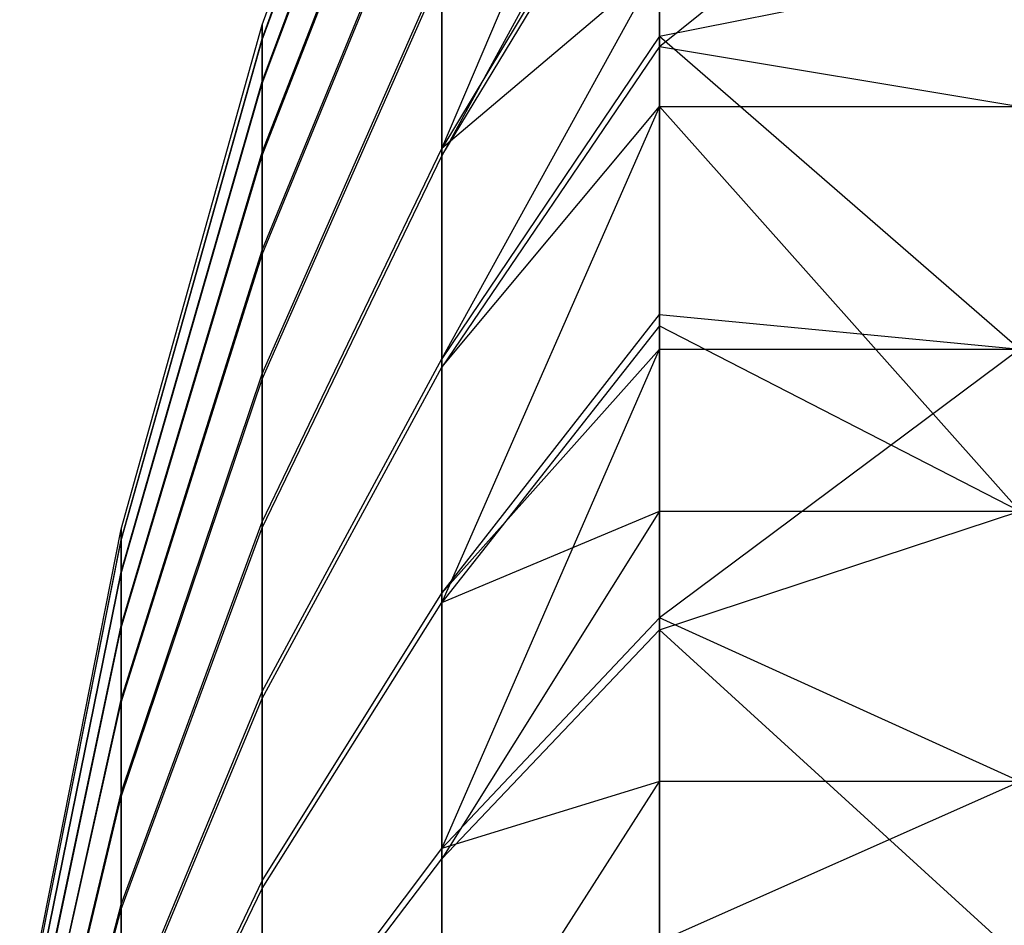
# Model space of a CAD drawing. Extents: x 0.1 to 26.5, y -19.1 to 0.
# Tile 37 of 256: x 8.013 to 8.149, y -0.829 to -0.704. Entities that reach past the tile are written whole.
import ezdxf

# ---------------------------------------------------------------- set-up
doc = ezdxf.new("R2010")
doc.units = 0
doc.header["$LTSCALE"] = 2.54
doc.layers.get('0').update_dxf_attribs({"linetype": 'CONTINUOUS'})

# ---------------------------------------------------------------- blocks, each defined once
blk = doc.blocks.new('7777_STL')
at = {"color": 0}
for p, q in [((8.04646, -0.70444, 17.9506), (8.0714, -0.63626, 17.95076)), ((8.04646, -0.70444, 17.9506), (8.0714, -0.63626, 17.95076)), ((8.04646, -0.70637, 17.9168), (8.0714, -0.63865, 17.90889)), ((8.04646, -0.70637, 17.9168), (8.0714, -0.63865, 17.90889)), ((8.04646, -0.70653, 17.9844), (8.0714, -0.63884, 17.99262)), ((8.04646, -0.70653, 17.9844), (8.0714, -0.63884, 17.99262)), ((8.04646, -0.71229, 17.88346), (8.0714, -0.64598, 17.86759)), ((8.04646, -0.71229, 17.88346), (8.0714, -0.64598, 17.86759)), ((8.04646, -0.71259, 18.01771), (8.0714, -0.64636, 18.03388)), ((8.04646, -0.71259, 18.01771), (8.0714, -0.64636, 18.03388)), ((8.0714, -0.72157, 17.71949), (8.10157, -0.65073, 17.70269)), ((8.0714, -0.72157, 17.71949), (8.10157, -0.65073, 17.70269)), ((8.04646, -0.7221, 17.85105), (8.0714, -0.65813, 17.82746)), ((8.04646, -0.7221, 17.85105), (8.0714, -0.65813, 17.82746)), ((8.04646, -0.72256, 18.05007), (8.0714, -0.65869, 18.07396)), ((8.04646, -0.72256, 18.05007), (8.0714, -0.65869, 18.07396)), ((8.10157, -0.66719, 18.21837), (8.0714, -0.72262, 18.18164)), ((8.10157, -0.66719, 18.21837), (8.0714, -0.72262, 18.18164)), ((8.10157, -0.70744, 18.26049), (8.15157, -0.66719, 18.21837)), ((8.10157, -0.70744, 18.26049), (8.15157, -0.66719, 18.21837)), ((8.10157, -0.67145, 17.67649), (8.0714, -0.72157, 17.71949)), ((8.10157, -0.67145, 17.67649), (8.0714, -0.72157, 17.71949)), ((8.0714, -0.72262, 18.18164), (8.10157, -0.6727, 18.22486)), ((8.0714, -0.72262, 18.18164), (8.10157, -0.6727, 18.22486)), ((8.10157, -0.70744, 18.26049), (8.10157, -0.6727, 18.22486)), ((8.10157, -0.70744, 18.26049), (8.10157, -0.6727, 18.22486)), ((8.04646, -0.73568, 17.82003), (8.0714, -0.67495, 17.78904)), ((8.04646, -0.73568, 17.82003), (8.0714, -0.67495, 17.78904)), ((8.04646, -0.73628, 18.08103), (8.0714, -0.67569, 18.1123)), ((8.04646, -0.73628, 18.08103), (8.0714, -0.67569, 18.1123)), ((8.04646, -0.75284, 17.79084), (8.0714, -0.6962, 17.75288)), ((8.04646, -0.75284, 17.79084), (8.0714, -0.6962, 17.75288)), ((8.0714, -0.75072, 17.68933), (8.10157, -0.69606, 17.65018)), ((8.10157, -0.69606, 17.65018), (8.0714, -0.72157, 17.71949)), ((8.10157, -0.69606, 17.65018), (8.0714, -0.72157, 17.71949)), ((8.0714, -0.75072, 17.68933), (8.10157, -0.69606, 17.65018)), ((8.0714, -0.72157, 17.71949), (8.0714, -0.6962, 17.75288)), ((8.0714, -0.72157, 17.71949), (8.0714, -0.6962, 17.75288)), ((8.10157, -0.69606, 17.65018), (8.10157, -0.70603, 17.64071)), ((8.10157, -0.70603, 17.64071), (8.15157, -0.69606, 17.65018)), ((8.10157, -0.70603, 17.64071), (8.15157, -0.69606, 17.65018)), ((8.10157, -0.69606, 17.65018), (8.10157, -0.70603, 17.64071)), ((8.04646, -0.75356, 18.11014), (8.0714, -0.6971, 18.14836)), ((8.04646, -0.75356, 18.11014), (8.0714, -0.6971, 18.14836)), ((8.0714, -0.6971, 18.14836), (8.0714, -0.72262, 18.18164)), ((8.0714, -0.6971, 18.14836), (8.0714, -0.72262, 18.18164)), ((8.02691, -0.77436, 17.95044), (8.04646, -0.70444, 17.9506)), ((8.02691, -0.77436, 17.95044), (8.04646, -0.70444, 17.9506)), ((8.04646, -0.70637, 17.9168), (8.04646, -0.70444, 17.9506)), ((8.04646, -0.70637, 17.9168), (8.04646, -0.70444, 17.9506)), ((8.04646, -0.70444, 17.9506), (8.04646, -0.70653, 17.9844)), ((8.04646, -0.70444, 17.9506), (8.04646, -0.70653, 17.9844)), ((8.02691, -0.77582, 17.92491), (8.04646, -0.70637, 17.9168)), ((8.02691, -0.77582, 17.92491), (8.04646, -0.70637, 17.9168)), ((8.02691, -0.77593, 17.97597), (8.04646, -0.70653, 17.9844)), ((8.02691, -0.77593, 17.97597), (8.04646, -0.70653, 17.9844)), ((8.04646, -0.71229, 17.88346), (8.04646, -0.70637, 17.9168)), ((8.04646, -0.71229, 17.88346), (8.04646, -0.70637, 17.9168)), ((8.04646, -0.70653, 17.9844), (8.04646, -0.71259, 18.01771)), ((8.04646, -0.70653, 17.9844), (8.04646, -0.71259, 18.01771)), ((8.10157, -0.70603, 17.64071), (8.0714, -0.75072, 17.68933)), ((8.10157, -0.70603, 17.64071), (8.0714, -0.75072, 17.68933)), ((8.10157, -0.70603, 17.64071), (8.10157, -0.7446, 17.60927)), ((8.10157, -0.70603, 17.64071), (8.10157, -0.7446, 17.60927)), ((8.10157, -0.70603, 17.64071), (8.15157, -0.74941, 17.60585)), ((8.10157, -0.70603, 17.64071), (8.15157, -0.74941, 17.60585)), ((8.10157, -0.70744, 18.26049), (8.0714, -0.7519, 18.21166)), ((8.10157, -0.70744, 18.26049), (8.0714, -0.7519, 18.21166)), ((8.10157, -0.71577, 18.26788), (8.10157, -0.70744, 18.26049)), ((8.10157, -0.70744, 18.26049), (8.15157, -0.71577, 18.26788)), ((8.10157, -0.70744, 18.26049), (8.15157, -0.71577, 18.26788)), ((8.10157, -0.71577, 18.26788), (8.10157, -0.70744, 18.26049)), ((8.02691, -0.78028, 17.89973), (8.04646, -0.71229, 17.88346)), ((8.02691, -0.78028, 17.89973), (8.04646, -0.71229, 17.88346)), ((8.02691, -0.78051, 18.00114), (8.04646, -0.71259, 18.01771)), ((8.02691, -0.78051, 18.00114), (8.04646, -0.71259, 18.01771)), ((8.04646, -0.7221, 17.85105), (8.04646, -0.71229, 17.88346)), ((8.04646, -0.7221, 17.85105), (8.04646, -0.71229, 17.88346)), ((8.04646, -0.71259, 18.01771), (8.04646, -0.72256, 18.05007)), ((8.04646, -0.71259, 18.01771), (8.04646, -0.72256, 18.05007)), ((8.0714, -0.7519, 18.21166), (8.10157, -0.71577, 18.26788)), ((8.10157, -0.71577, 18.26788), (8.0714, -0.78453, 18.23801)), ((8.10157, -0.71577, 18.26788), (8.0714, -0.78453, 18.23801)), ((8.0714, -0.7519, 18.21166), (8.10157, -0.71577, 18.26788)), ((8.10157, -0.74615, 18.29175), (8.10157, -0.71577, 18.26788)), ((8.10157, -0.71577, 18.26788), (8.15157, -0.71577, 18.26788)), ((8.10157, -0.71577, 18.26788), (8.15157, -0.71577, 18.26788)), ((8.10157, -0.71577, 18.26788), (8.15157, -0.77185, 18.30871)), ((8.10157, -0.71577, 18.26788), (8.15157, -0.77185, 18.30871)), ((8.10157, -0.74615, 18.29175), (8.10157, -0.71577, 18.26788)), ((8.02691, -0.7877, 17.87525), (8.04646, -0.7221, 17.85105)), ((8.02691, -0.7877, 17.87525), (8.04646, -0.7221, 17.85105)), ((8.04646, -0.77332, 17.76388), (8.0714, -0.72157, 17.71949)), ((8.04646, -0.77332, 17.76388), (8.0714, -0.72157, 17.71949)), ((8.04646, -0.73568, 17.82003), (8.04646, -0.7221, 17.85105)), ((8.04646, -0.73568, 17.82003), (8.04646, -0.7221, 17.85105)), ((8.0714, -0.75072, 17.68933), (8.0714, -0.72157, 17.71949)), ((8.0714, -0.75072, 17.68933), (8.0714, -0.72157, 17.71949)), ((8.02691, -0.78804, 18.02558), (8.04646, -0.72256, 18.05007)), ((8.02691, -0.78804, 18.02558), (8.04646, -0.72256, 18.05007)), ((8.04646, -0.72256, 18.05007), (8.04646, -0.73628, 18.08103)), ((8.04646, -0.72256, 18.05007), (8.04646, -0.73628, 18.08103)), ((8.04646, -0.77417, 18.13701), (8.0714, -0.72262, 18.18164)), ((8.04646, -0.77417, 18.13701), (8.0714, -0.72262, 18.18164)), ((8.0714, -0.72262, 18.18164), (8.0714, -0.7519, 18.21166)), ((8.0714, -0.72262, 18.18164), (8.0714, -0.7519, 18.21166)), ((8.02691, -0.79796, 17.85182), (8.04646, -0.73568, 17.82003)), ((8.02691, -0.79796, 17.85182), (8.04646, -0.73568, 17.82003)), ((8.04646, -0.75284, 17.79084), (8.04646, -0.73568, 17.82003)), ((8.04646, -0.75284, 17.79084), (8.04646, -0.73568, 17.82003)), ((8.02691, -0.7984, 18.04896), (8.04646, -0.73628, 18.08103)), ((8.02691, -0.7984, 18.04896), (8.04646, -0.73628, 18.08103)), ((8.04646, -0.73628, 18.08103), (8.04646, -0.75356, 18.11014)), ((8.04646, -0.73628, 18.08103), (8.04646, -0.75356, 18.11014)), ((8.0714, -0.78322, 17.66283), (8.10157, -0.7446, 17.60927)), ((8.0714, -0.78322, 17.66283), (8.10157, -0.7446, 17.60927)), ((8.10157, -0.7446, 17.60927), (8.10157, -0.74941, 17.60585)), ((8.10157, -0.7446, 17.60927), (8.10157, -0.74941, 17.60585)), ((8.10157, -0.7446, 17.60927), (8.15157, -0.74941, 17.60585)), ((8.10157, -0.7446, 17.60927), (8.15157, -0.74941, 17.60585)), ((8.10157, -0.74615, 18.29175), (8.0714, -0.78453, 18.23801)), ((8.10157, -0.74615, 18.29175), (8.0714, -0.78453, 18.23801)), ((8.10157, -0.77185, 18.30871), (8.10157, -0.74615, 18.29175)), ((8.10157, -0.74615, 18.29175), (8.15157, -0.77185, 18.30871)), ((8.10157, -0.77185, 18.30871), (8.10157, -0.74615, 18.29175)), ((8.10157, -0.74615, 18.29175), (8.15157, -0.77185, 18.30871)), ((8.0714, -0.81863, 17.64036), (8.10157, -0.74941, 17.60585)), ((8.10157, -0.74941, 17.60585), (8.0714, -0.78322, 17.66283)), ((8.10157, -0.74941, 17.60585), (8.0714, -0.78322, 17.66283)), ((8.0714, -0.81863, 17.64036), (8.10157, -0.74941, 17.60585)), ((8.10157, -0.74941, 17.60585), (8.10157, -0.78662, 17.58261)), ((8.10157, -0.74941, 17.60585), (8.15157, -0.74941, 17.60585)), ((8.15157, -0.74941, 17.60585), (8.10157, -0.78662, 17.58261)), ((8.10157, -0.74941, 17.60585), (8.10157, -0.78662, 17.58261)), ((8.15157, -0.74941, 17.60585), (8.10157, -0.78662, 17.58261)), ((8.10157, -0.74941, 17.60585), (8.15157, -0.74941, 17.60585)), ((8.04646, -0.79685, 17.73953), (8.0714, -0.75072, 17.68933)), ((8.04646, -0.79685, 17.73953), (8.0714, -0.75072, 17.68933)), ((8.0714, -0.78322, 17.66283), (8.0714, -0.75072, 17.68933)), ((8.0714, -0.78322, 17.66283), (8.0714, -0.75072, 17.68933)), ((8.04646, -0.79781, 18.16125), (8.0714, -0.7519, 18.21166)), ((8.04646, -0.79781, 18.16125), (8.0714, -0.7519, 18.21166)), ((8.0714, -0.7519, 18.21166), (8.0714, -0.78453, 18.23801)), ((8.0714, -0.7519, 18.21166), (8.0714, -0.78453, 18.23801)), ((8.02691, -0.81091, 17.82977), (8.04646, -0.75284, 17.79084)), ((8.02691, -0.81091, 17.82977), (8.04646, -0.75284, 17.79084)), ((8.02691, -0.81146, 18.07095), (8.04646, -0.75356, 18.11014)), ((8.02691, -0.81146, 18.07095), (8.04646, -0.75356, 18.11014)), ((8.04646, -0.77332, 17.76388), (8.04646, -0.75284, 17.79084)), ((8.04646, -0.77332, 17.76388), (8.04646, -0.75284, 17.79084)), ((8.04646, -0.75356, 18.11014), (8.04646, -0.77417, 18.13701)), ((8.04646, -0.75356, 18.11014), (8.04646, -0.77417, 18.13701)), ((8.0714, -0.78453, 18.23801), (8.10157, -0.77185, 18.30871)), ((8.10157, -0.77185, 18.30871), (8.0714, -0.82004, 18.26032)), ((8.10157, -0.77185, 18.30871), (8.0714, -0.82004, 18.26032)), ((8.0714, -0.78453, 18.23801), (8.10157, -0.77185, 18.30871)), ((8.10157, -0.78829, 18.31822), (8.10157, -0.77185, 18.30871)), ((8.10157, -0.77185, 18.30871), (8.15157, -0.77185, 18.30871)), ((8.10157, -0.77185, 18.30871), (8.15157, -0.77185, 18.30871)), ((8.10157, -0.78829, 18.31822), (8.10157, -0.77185, 18.30871)), ((8.10157, -0.78829, 18.31822), (8.15157, -0.77185, 18.30871)), ((8.10157, -0.78829, 18.31822), (8.15157, -0.77185, 18.30871)), ((8.02691, -0.82639, 17.8094), (8.04646, -0.77332, 17.76388)), ((8.02691, -0.82639, 17.8094), (8.04646, -0.77332, 17.76388)), ((8.02691, -0.82703, 18.09125), (8.04646, -0.77417, 18.13701)), ((8.02691, -0.82703, 18.09125), (8.04646, -0.77417, 18.13701)), ((8.04646, -0.79685, 17.73953), (8.04646, -0.77332, 17.76388)), ((8.04646, -0.79685, 17.73953), (8.04646, -0.77332, 17.76388)), ((8.04646, -0.77417, 18.13701), (8.04646, -0.79781, 18.16125)), ((8.04646, -0.77417, 18.13701), (8.04646, -0.79781, 18.16125)), ((8.01286, -0.84558, 17.95028), (8.02691, -0.77436, 17.95044)), ((8.01286, -0.84558, 17.95028), (8.02691, -0.77436, 17.95044)), ((8.02691, -0.77582, 17.92491), (8.02691, -0.77436, 17.95044)), ((8.02691, -0.77582, 17.92491), (8.02691, -0.77436, 17.95044)), ((8.02691, -0.77436, 17.95044), (8.02691, -0.77593, 17.97597)), ((8.02691, -0.77436, 17.95044), (8.02691, -0.77593, 17.97597)), ((8.01286, -0.84656, 17.93317), (8.02691, -0.77582, 17.92491)), ((8.01286, -0.84656, 17.93317), (8.02691, -0.77582, 17.92491)), ((8.01286, -0.84664, 17.96739), (8.02691, -0.77593, 17.97597)), ((8.01286, -0.84664, 17.96739), (8.02691, -0.77593, 17.97597)), ((8.02691, -0.78028, 17.89973), (8.02691, -0.77582, 17.92491)), ((8.02691, -0.78028, 17.89973), (8.02691, -0.77582, 17.92491)), ((8.02691, -0.77593, 17.97597), (8.02691, -0.78051, 18.00114)), ((8.02691, -0.77593, 17.97597), (8.02691, -0.78051, 18.00114)), ((8.01286, -0.84955, 17.9163), (8.02691, -0.78028, 17.89973)), ((8.01286, -0.84955, 17.9163), (8.02691, -0.78028, 17.89973)), ((8.01286, -0.84971, 17.98425), (8.02691, -0.78051, 18.00114)), ((8.01286, -0.84971, 17.98425), (8.02691, -0.78051, 18.00114)), ((8.02691, -0.7877, 17.87525), (8.02691, -0.78028, 17.89973)), ((8.02691, -0.7877, 17.87525), (8.02691, -0.78028, 17.89973)), ((8.02691, -0.78051, 18.00114), (8.02691, -0.78804, 18.02558)), ((8.02691, -0.78051, 18.00114), (8.02691, -0.78804, 18.02558)), ((8.04646, -0.8231, 17.71814), (8.0714, -0.78322, 17.66283)), ((8.04646, -0.8231, 17.71814), (8.0714, -0.78322, 17.66283)), ((8.0714, -0.81863, 17.64036), (8.0714, -0.78322, 17.66283)), ((8.0714, -0.81863, 17.64036), (8.0714, -0.78322, 17.66283)), ((8.04646, -0.82415, 18.18253), (8.0714, -0.78453, 18.23801)), ((8.04646, -0.82415, 18.18253), (8.0714, -0.78453, 18.23801)), ((8.0714, -0.78453, 18.23801), (8.0714, -0.82004, 18.26032)), ((8.0714, -0.78453, 18.23801), (8.0714, -0.82004, 18.26032)), ((8.01286, -0.85452, 17.8999), (8.02691, -0.7877, 17.87525)), ((8.01286, -0.85452, 17.8999), (8.02691, -0.7877, 17.87525)), ((8.02691, -0.79796, 17.85182), (8.02691, -0.7877, 17.87525)), ((8.02691, -0.79796, 17.85182), (8.02691, -0.7877, 17.87525)), ((8.10157, -0.78662, 17.58261), (8.0714, -0.81863, 17.64036)), ((8.10157, -0.78662, 17.58261), (8.0714, -0.81863, 17.64036)), ((8.10157, -0.78662, 17.58261), (8.10157, -0.80933, 17.57091)), ((8.15157, -0.80933, 17.57091), (8.10157, -0.78662, 17.58261)), ((8.15157, -0.80933, 17.57091), (8.10157, -0.78662, 17.58261)), ((8.10157, -0.78662, 17.58261), (8.10157, -0.80933, 17.57091)), ((8.01286, -0.85475, 18.00063), (8.02691, -0.78804, 18.02558)), ((8.01286, -0.85475, 18.00063), (8.02691, -0.78804, 18.02558)), ((8.02691, -0.78804, 18.02558), (8.02691, -0.7984, 18.04896)), ((8.02691, -0.78804, 18.02558), (8.02691, -0.7984, 18.04896)), ((8.0714, -0.82004, 18.26032), (8.10157, -0.78829, 18.31822)), ((8.0714, -0.82004, 18.26032), (8.10157, -0.78829, 18.31822)), ((8.10157, -0.83327, 18.33952), (8.10157, -0.78829, 18.31822)), ((8.10157, -0.78829, 18.31822), (8.15157, -0.83387, 18.33976)), ((8.10157, -0.83327, 18.33952), (8.10157, -0.78829, 18.31822)), ((8.10157, -0.78829, 18.31822), (8.15157, -0.83387, 18.33976)), ((8.02691, -0.84416, 17.79101), (8.04646, -0.79685, 17.73953)), ((8.02691, -0.84416, 17.79101), (8.04646, -0.79685, 17.73953)), ((8.04646, -0.8231, 17.71814), (8.04646, -0.79685, 17.73953)), ((8.04646, -0.8231, 17.71814), (8.04646, -0.79685, 17.73953)), ((8.01286, -0.86139, 17.8842), (8.02691, -0.79796, 17.85182)), ((8.01286, -0.86139, 17.8842), (8.02691, -0.79796, 17.85182)), ((8.01286, -0.86169, 18.01629), (8.02691, -0.7984, 18.04896)), ((8.01286, -0.86169, 18.01629), (8.02691, -0.7984, 18.04896)), ((8.02691, -0.84488, 18.10956), (8.04646, -0.79781, 18.16125)), ((8.02691, -0.84488, 18.10956), (8.04646, -0.79781, 18.16125)), ((8.02691, -0.81091, 17.82977), (8.02691, -0.79796, 17.85182)), ((8.02691, -0.81091, 17.82977), (8.02691, -0.79796, 17.85182)), ((8.02691, -0.7984, 18.04896), (8.02691, -0.81146, 18.07095)), ((8.02691, -0.7984, 18.04896), (8.02691, -0.81146, 18.07095)), ((8.04646, -0.79781, 18.16125), (8.04646, -0.82415, 18.18253)), ((8.04646, -0.79781, 18.16125), (8.04646, -0.82415, 18.18253)), ((8.0714, -0.85645, 17.62224), (8.10157, -0.80933, 17.57091)), ((8.10157, -0.80933, 17.57091), (8.0714, -0.81863, 17.64036)), ((8.10157, -0.80933, 17.57091), (8.0714, -0.81863, 17.64036)), ((8.0714, -0.85645, 17.62224), (8.10157, -0.80933, 17.57091)), ((8.10157, -0.80933, 17.57091), (8.10157, -0.8315, 17.5611)), ((8.10157, -0.8315, 17.5611), (8.15157, -0.80933, 17.57091)), ((8.15157, -0.80933, 17.57091), (8.10157, -0.80933, 17.57091)), ((8.15157, -0.80933, 17.57091), (8.10157, -0.80933, 17.57091)), ((8.10157, -0.8315, 17.5611), (8.15157, -0.80933, 17.57091)), ((8.10157, -0.80933, 17.57091), (8.10157, -0.8315, 17.5611)), ((8.01286, -0.87008, 17.86942), (8.02691, -0.81091, 17.82977)), ((8.01286, -0.87008, 17.86942), (8.02691, -0.81091, 17.82977)), ((8.02691, -0.82639, 17.8094), (8.02691, -0.81091, 17.82977)), ((8.02691, -0.82639, 17.8094), (8.02691, -0.81091, 17.82977)), ((8.01286, -0.87044, 18.03103), (8.02691, -0.81146, 18.07095)), ((8.01286, -0.87044, 18.03103), (8.02691, -0.81146, 18.07095)), ((8.02691, -0.81146, 18.07095), (8.02691, -0.82703, 18.09125)), ((8.02691, -0.81146, 18.07095), (8.02691, -0.82703, 18.09125)), ((8.04646, -0.85169, 17.7), (8.0714, -0.81863, 17.64036)), ((8.04646, -0.85169, 17.7), (8.0714, -0.81863, 17.64036)), ((8.0714, -0.85645, 17.62224), (8.0714, -0.81863, 17.64036)), ((8.0714, -0.85645, 17.62224), (8.0714, -0.81863, 17.64036)), ((8.04646, -0.85282, 18.20054), (8.0714, -0.82004, 18.26032)), ((8.04646, -0.85282, 18.20054), (8.0714, -0.82004, 18.26032)), ((8.0714, -0.82004, 18.26032), (8.0714, -0.85794, 18.27827)), ((8.0714, -0.82004, 18.26032), (8.0714, -0.85794, 18.27827)), ((8.02691, -0.86398, 17.77485), (8.04646, -0.8231, 17.71814)), ((8.02691, -0.86398, 17.77485), (8.04646, -0.8231, 17.71814)), ((8.04646, -0.85169, 17.7), (8.04646, -0.8231, 17.71814)), ((8.04646, -0.85169, 17.7), (8.04646, -0.8231, 17.71814)), ((8.02691, -0.86478, 18.12563), (8.04646, -0.82415, 18.18253)), ((8.02691, -0.86478, 18.12563), (8.04646, -0.82415, 18.18253)), ((8.04646, -0.82415, 18.18253), (8.04646, -0.85282, 18.20054)), ((8.04646, -0.82415, 18.18253), (8.04646, -0.85282, 18.20054)), ((8.01286, -0.88044, 17.85577), (8.02691, -0.82639, 17.8094)), ((8.01286, -0.88044, 17.85577), (8.02691, -0.82639, 17.8094)), ((8.01286, -0.88087, 18.04463), (8.02691, -0.82703, 18.09125)), ((8.01286, -0.88087, 18.04463), (8.02691, -0.82703, 18.09125)), ((8.02691, -0.84416, 17.79101), (8.02691, -0.82639, 17.8094)), ((8.02691, -0.84416, 17.79101), (8.02691, -0.82639, 17.8094)), ((8.02691, -0.82703, 18.09125), (8.02691, -0.84488, 18.10956)), ((8.02691, -0.82703, 18.09125), (8.02691, -0.84488, 18.10956))]:
    blk.add_line(p, q, dxfattribs=at)
blk = doc.blocks.new('GROUP_2')
at = {"color": 0}
blk.add_blockref('7777_STL', (-0.13159, 19.10373, -0.15965), dxfattribs=at)

msp = doc.modelspace()

# ---------------------------------------------------------------- block references
at = {"color": 0}
msp.add_blockref('GROUP_2', (0.13159, -19.10373, 0.15965), dxfattribs=at)

doc.saveas('drawing.dxf')
